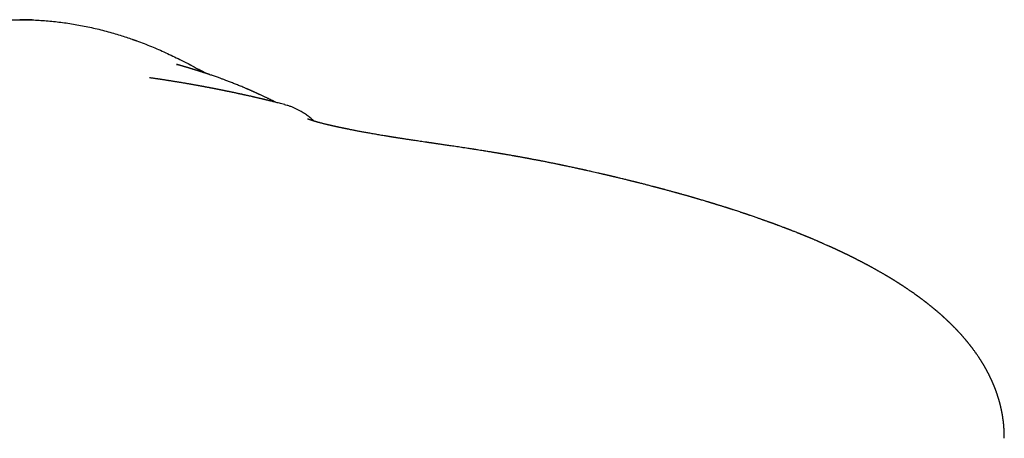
# Model space of a CAD drawing. Header units: millimetres. Extents: x 8 to 486, y 12 to 546.
# Tile 4 of 121: x 269 to 314, y 225 to 244. Entities that reach past the tile are written whole.
import ezdxf

# ---------------------------------------------------------------- set-up
doc = ezdxf.new("R2010")
doc.units = ezdxf.units.MM

msp = doc.modelspace()

# ---------------------------------------------------------------- linework, layer by layer
at = {"color": 7, "linetype": 'Continuous', "lineweight": 30}
for p, q in [((269, 243.817), (269, 243.817)), ((314.187, 224.599), (314.187, 224.601))]:
    msp.add_line(p, q, dxfattribs=at)
for points, knots in [([(260.548, 241.395), (260.605, 241.429), (260.777, 241.529), (261.069, 241.69), (261.424, 241.878), (261.783, 242.059), (262.131, 242.225), (262.468, 242.379), (262.78, 242.514), (262.996, 242.603), (263.114, 242.65), (263.147, 242.663), (263.18, 242.676), (263.212, 242.689), (263.245, 242.702), (263.277, 242.714), (263.399, 242.761), (263.612, 242.841), (263.92, 242.95), (264.236, 243.055), (264.559, 243.156), (264.889, 243.251), (265.223, 243.34), (265.564, 243.423), (265.912, 243.499), (266.254, 243.566), (266.589, 243.624), (266.918, 243.673), (267.253, 243.716), (267.592, 243.752), (267.937, 243.78), (268.287, 243.801), (268.642, 243.814), (268.88, 243.816), (269, 243.817)], [0, 0, 0, 0, 0.022284, 0.067345, 0.112447, 0.157594, 0.202785, 0.242588, 0.282422, 0.317503, 0.321442, 0.325382, 0.329322, 0.333262, 0.337203, 0.341144, 0.345085, 0.381141, 0.417872, 0.455276, 0.493353, 0.532104, 0.570818, 0.610184, 0.650199, 0.690863, 0.727718, 0.76509, 0.802978, 0.841381, 0.880291, 0.919703, 0.959608, 1, 1, 1, 1]), ([(269.567, 243.805), (269.492, 243.808), (269.303, 243.815), (269.114, 243.816), (269, 243.817)], [0, 0, 0, 0, 0.396859, 1, 1, 1, 1]), ([(269, 243.817), (269.107, 243.816), (269.323, 243.815), (269.648, 243.804), (269.976, 243.786), (270.306, 243.761), (270.637, 243.728), (270.968, 243.689), (271.298, 243.641), (271.631, 243.587), (271.964, 243.524), (272.299, 243.454), (272.635, 243.375), (272.972, 243.289), (273.296, 243.199), (273.607, 243.105), (273.892, 243.013), (274.088, 242.947), (274.195, 242.909), (274.224, 242.899), (274.253, 242.889), (274.283, 242.878), (274.312, 242.868), (274.342, 242.857), (274.474, 242.809), (274.709, 242.721), (275.043, 242.588), (275.374, 242.448), (275.703, 242.302), (276.028, 242.15), (276.369, 241.983), (276.726, 241.8), (277.094, 241.601), (277.334, 241.464), (277.453, 241.396)], [0, 0, 0, 0, 0.036206, 0.072764, 0.109668, 0.146912, 0.184489, 0.221713, 0.259249, 0.297096, 0.335254, 0.373721, 0.412493, 0.451571, 0.490951, 0.525856, 0.560993, 0.592103, 0.595606, 0.599111, 0.602619, 0.606128, 0.60964, 0.613154, 0.61667, 0.657158, 0.697613, 0.738036, 0.778426, 0.818784, 0.859106, 0.906582, 0.95401, 1, 1, 1, 1]), ([(280.768, 240.019), (280.768, 240.019), (280.762, 240.022), (280.751, 240.028), (280.724, 240.041), (280.684, 240.061), (280.632, 240.086), (280.58, 240.111), (280.532, 240.135), (280.487, 240.157), (280.44, 240.18), (280.391, 240.203), (280.341, 240.227), (280.289, 240.252), (280.235, 240.277), (280.177, 240.305), (280.116, 240.333), (280.067, 240.356), (280.031, 240.373), (280.006, 240.384), (279.98, 240.396), (279.951, 240.409), (279.921, 240.423), (279.888, 240.438), (279.851, 240.455), (279.811, 240.473), (279.78, 240.487), (279.76, 240.496), (279.754, 240.498), (279.749, 240.5), (279.746, 240.502), (279.743, 240.503), (279.739, 240.505), (279.736, 240.506), (279.729, 240.509), (279.718, 240.514), (279.703, 240.521), (279.685, 240.529), (279.665, 240.538), (279.642, 240.548), (279.617, 240.559), (279.589, 240.571), (279.559, 240.584), (279.526, 240.599), (279.491, 240.614), (279.454, 240.63), (279.415, 240.647), (279.374, 240.664), (279.314, 240.69), (279.237, 240.722), (279.141, 240.762), (279.047, 240.801), (278.953, 240.839), (278.861, 240.875), (278.77, 240.911), (278.68, 240.946), (278.592, 240.98), (278.51, 241.011), (278.434, 241.04), (278.365, 241.066), (278.297, 241.091), (278.228, 241.116), (278.153, 241.143), (278.072, 241.172), (277.984, 241.204), (277.897, 241.234), (277.812, 241.263), (277.75, 241.284), (277.71, 241.298), (277.691, 241.304), (277.674, 241.31), (277.658, 241.316), (277.644, 241.32), (277.631, 241.324), (277.617, 241.329), (277.601, 241.335), (277.583, 241.341), (277.563, 241.347), (277.541, 241.355), (277.518, 241.362), (277.484, 241.373), (277.44, 241.388), (277.391, 241.404), (277.35, 241.417), (277.316, 241.428), (277.282, 241.439), (277.252, 241.448), (277.225, 241.457), (277.204, 241.464), (277.185, 241.47), (277.17, 241.475), (277.157, 241.478), (277.147, 241.482), (277.137, 241.485), (277.126, 241.488), (277.114, 241.492), (277.101, 241.496), (277.088, 241.5), (277.074, 241.504), (277.054, 241.511), (277.028, 241.519), (276.997, 241.528), (276.967, 241.537), (276.939, 241.546), (276.91, 241.555), (276.883, 241.563), (276.862, 241.57), (276.847, 241.574), (276.837, 241.577), (276.827, 241.58), (276.816, 241.583), (276.805, 241.587), (276.792, 241.591), (276.779, 241.595), (276.765, 241.599), (276.747, 241.604), (276.724, 241.611), (276.695, 241.62), (276.666, 241.628), (276.636, 241.637), (276.607, 241.646), (276.578, 241.654), (276.551, 241.662), (276.527, 241.67), (276.506, 241.676), (276.487, 241.681), (276.469, 241.687), (276.45, 241.692), (276.434, 241.697), (276.419, 241.701), (276.408, 241.704), (276.395, 241.708), (276.383, 241.712), (276.372, 241.715), (276.361, 241.718), (276.351, 241.721), (276.343, 241.723), (276.335, 241.726), (276.327, 241.728), (276.319, 241.73), (276.313, 241.732), (276.306, 241.734), (276.301, 241.736), (276.296, 241.737), (276.291, 241.738), (276.287, 241.74), (276.283, 241.741), (276.279, 241.742), (276.275, 241.743), (276.269, 241.745), (276.263, 241.747), (276.257, 241.748), (276.252, 241.75), (276.246, 241.751), (276.241, 241.753), (276.236, 241.754), (276.231, 241.756), (276.227, 241.757), (276.223, 241.758), (276.218, 241.76), (276.215, 241.761), (276.211, 241.762), (276.208, 241.763), (276.205, 241.764), (276.202, 241.764), (276.2, 241.765), (276.197, 241.766), (276.196, 241.766), (276.194, 241.767), (276.193, 241.767), (276.192, 241.767), (276.193, 241.767), (276.196, 241.766), (276.2, 241.765), (276.205, 241.763), (276.21, 241.762), (276.215, 241.76), (276.22, 241.759), (276.225, 241.757), (276.23, 241.756), (276.235, 241.754), (276.239, 241.753), (276.242, 241.752), (276.244, 241.751)], [0, 0, 0, 0, 0.000368, 0.00451, 0.008627, 0.020762, 0.032721, 0.044507, 0.053411, 0.062216, 0.070921, 0.07953, 0.088126, 0.096952, 0.106023, 0.115947, 0.126149, 0.136629, 0.140277, 0.14421, 0.148445, 0.152981, 0.157818, 0.162956, 0.168396, 0.174713, 0.181394, 0.182658, 0.183635, 0.184318, 0.184752, 0.185193, 0.185679, 0.18621, 0.186787, 0.188685, 0.190953, 0.193591, 0.1966, 0.199979, 0.203728, 0.207848, 0.212338, 0.217198, 0.222428, 0.227925, 0.23378, 0.239954, 0.246129, 0.26015, 0.273797, 0.28707, 0.29997, 0.312498, 0.32444, 0.336025, 0.347252, 0.358122, 0.366561, 0.374773, 0.382758, 0.390565, 0.398457, 0.408984, 0.419731, 0.430697, 0.441544, 0.4526, 0.45511, 0.457632, 0.46006, 0.462226, 0.464126, 0.465912, 0.467912, 0.47053, 0.473455, 0.476687, 0.480225, 0.48406, 0.487955, 0.496985, 0.505802, 0.511303, 0.516719, 0.522048, 0.527285, 0.531117, 0.534574, 0.537655, 0.54036, 0.542253, 0.543982, 0.54587, 0.547956, 0.550238, 0.552672, 0.555296, 0.55811, 0.560997, 0.567459, 0.573619, 0.579475, 0.585029, 0.590279, 0.595792, 0.601097, 0.603124, 0.605158, 0.607399, 0.609877, 0.612645, 0.615659, 0.618919, 0.622426, 0.626085, 0.633154, 0.640051, 0.648038, 0.655781, 0.66328, 0.671129, 0.678662, 0.685879, 0.69278, 0.699366, 0.705871, 0.712524, 0.719325, 0.723383, 0.727493, 0.731654, 0.735996, 0.740679, 0.745703, 0.749891, 0.754285, 0.7586, 0.762669, 0.766491, 0.770068, 0.773252, 0.776211, 0.778947, 0.781457, 0.783744, 0.785806, 0.787644, 0.789422, 0.793325, 0.797472, 0.801862, 0.805988, 0.810308, 0.814822, 0.819531, 0.824437, 0.829618, 0.835048, 0.840779, 0.846813, 0.853148, 0.859786, 0.866725, 0.873966, 0.880869, 0.888026, 0.895436, 0.903092, 0.910706, 0.918143, 0.928967, 0.939394, 0.949425, 0.959059, 0.964912, 0.970605, 0.976062, 0.981254, 0.986181, 0.991117, 0.995755, 1, 1, 1, 1]), ([(276.868, 241.722), (276.841, 241.736), (276.804, 241.757), (276.766, 241.777), (276.755, 241.782)], [0, 0, 0, 0, 0.709373, 1, 1, 1, 1]), ([(277.558, 241.349), (277.556, 241.35), (277.549, 241.354), (277.537, 241.36), (277.523, 241.368), (277.509, 241.375), (277.495, 241.383), (277.48, 241.39), (277.465, 241.398), (277.449, 241.407), (277.431, 241.417), (277.412, 241.427), (277.396, 241.435), (277.382, 241.443), (277.369, 241.45), (277.357, 241.456), (277.346, 241.462), (277.335, 241.468), (277.324, 241.474), (277.314, 241.479), (277.305, 241.484), (277.298, 241.487), (277.292, 241.49), (277.286, 241.494), (277.281, 241.496), (277.276, 241.499), (277.271, 241.502), (277.266, 241.504), (277.262, 241.507), (277.257, 241.509), (277.253, 241.511), (277.248, 241.514), (277.244, 241.516), (277.24, 241.518), (277.236, 241.52), (277.233, 241.522), (277.23, 241.524), (277.227, 241.525), (277.225, 241.526), (277.223, 241.527), (277.221, 241.528), (277.219, 241.529), (277.218, 241.53), (277.216, 241.531), (277.215, 241.531), (277.215, 241.531), (277.215, 241.531)], [0, 0, 0, 0, 0.0105036, 0.0299411, 0.0490632, 0.0690716, 0.0902066, 0.1135571, 0.1381449, 0.1639706, 0.1994074, 0.2340295, 0.2678, 0.3007204, 0.3302911, 0.3585517, 0.3854723, 0.411053, 0.4352938, 0.4581947, 0.4797558, 0.4923706, 0.504477, 0.5160811, 0.5280673, 0.5410682, 0.5548255, 0.5695629, 0.585281, 0.6019802, 0.6221479, 0.6435833, 0.6662868, 0.6902587, 0.7154993, 0.7420087, 0.7697872, 0.7988349, 0.8225485, 0.8470459, 0.872327, 0.8983919, 0.9252407, 0.9528734, 0.9810854, 1, 1, 1, 1]), ([(280.291, 240.137), (280.288, 240.138), (280.28, 240.14), (280.258, 240.145), (280.229, 240.152), (280.191, 240.161), (280.147, 240.172), (280.101, 240.183), (280.055, 240.193), (280.011, 240.204), (279.964, 240.215), (279.919, 240.225), (279.879, 240.235), (279.845, 240.243), (279.818, 240.249), (279.797, 240.254), (279.782, 240.257), (279.767, 240.26), (279.75, 240.264), (279.73, 240.269), (279.706, 240.275), (279.681, 240.28), (279.657, 240.286), (279.619, 240.294), (279.57, 240.306), (279.512, 240.319), (279.46, 240.33), (279.41, 240.342), (279.366, 240.351), (279.33, 240.359), (279.304, 240.365), (279.276, 240.371), (279.249, 240.377), (279.223, 240.383), (279.2, 240.388), (279.178, 240.393), (279.157, 240.397), (279.134, 240.402), (279.105, 240.409), (279.069, 240.416), (279.025, 240.426), (278.978, 240.436), (278.927, 240.447), (278.879, 240.457), (278.833, 240.467), (278.791, 240.476), (278.748, 240.485), (278.704, 240.494), (278.662, 240.503), (278.625, 240.511), (278.594, 240.517), (278.568, 240.522), (278.539, 240.528), (278.505, 240.535), (278.466, 240.543), (278.422, 240.552), (278.376, 240.562), (278.328, 240.571), (278.283, 240.58), (278.242, 240.589), (278.205, 240.596), (278.168, 240.603), (278.132, 240.611), (278.1, 240.617), (278.074, 240.622), (278.054, 240.626), (278.036, 240.629), (278.021, 240.632), (278.004, 240.636), (277.984, 240.64), (277.957, 240.645), (277.926, 240.651), (277.888, 240.658), (277.844, 240.667), (277.799, 240.676), (277.761, 240.683), (277.731, 240.689), (277.703, 240.694), (277.672, 240.7), (277.636, 240.707), (277.595, 240.715), (277.555, 240.722), (277.517, 240.729), (277.481, 240.736), (277.447, 240.742), (277.415, 240.748), (277.387, 240.753), (277.362, 240.758), (277.33, 240.764), (277.289, 240.771), (277.238, 240.781), (277.184, 240.791), (277.128, 240.801), (277.07, 240.811), (277.014, 240.821), (276.962, 240.83), (276.916, 240.839), (276.875, 240.846), (276.835, 240.853), (276.791, 240.861), (276.742, 240.869), (276.686, 240.879), (276.622, 240.89), (276.552, 240.902), (276.478, 240.914), (276.407, 240.926), (276.34, 240.937), (276.274, 240.948), (276.208, 240.959), (276.143, 240.97), (276.08, 240.98), (276.021, 240.99), (275.968, 240.998), (275.921, 241.006), (275.874, 241.013), (275.82, 241.022), (275.759, 241.031), (275.699, 241.04), (275.641, 241.049), (275.59, 241.057), (275.545, 241.064), (275.507, 241.07), (275.473, 241.075), (275.442, 241.08), (275.418, 241.083), (275.399, 241.086), (275.385, 241.088), (275.369, 241.091), (275.349, 241.094), (275.32, 241.098), (275.284, 241.103), (275.241, 241.109), (275.196, 241.116), (275.15, 241.123), (275.104, 241.129), (275.056, 241.136), (275.008, 241.143), (274.977, 241.148), (274.96, 241.15)], [0, 0, 0, 0, 0.007369, 0.017984, 0.02817, 0.038082, 0.047886, 0.057756, 0.064932, 0.072287, 0.079878, 0.087181, 0.093523, 0.098902, 0.103318, 0.106772, 0.108825, 0.111134, 0.114226, 0.118106, 0.122745, 0.127524, 0.132197, 0.136765, 0.149237, 0.160856, 0.171635, 0.182196, 0.193167, 0.19843, 0.203785, 0.209232, 0.214773, 0.220001, 0.224337, 0.228405, 0.232549, 0.237109, 0.242084, 0.249913, 0.258593, 0.268044, 0.278039, 0.288566, 0.296394, 0.304494, 0.312866, 0.321511, 0.330016, 0.337106, 0.342876, 0.347612, 0.352788, 0.359794, 0.367721, 0.376464, 0.385625, 0.395164, 0.405084, 0.411964, 0.419018, 0.426245, 0.433456, 0.439893, 0.44435, 0.448278, 0.451677, 0.454546, 0.457166, 0.461434, 0.466917, 0.473376, 0.47979, 0.489553, 0.498919, 0.505567, 0.510964, 0.515828, 0.52164, 0.528793, 0.536771, 0.545113, 0.551738, 0.558571, 0.565454, 0.571518, 0.576631, 0.581054, 0.58567, 0.594571, 0.604305, 0.614478, 0.624899, 0.635562, 0.64582, 0.655246, 0.663511, 0.670787, 0.67755, 0.685168, 0.69416, 0.704083, 0.714714, 0.728459, 0.741203, 0.753426, 0.765572, 0.776273, 0.787907, 0.7992, 0.809926, 0.820211, 0.830288, 0.836961, 0.844569, 0.854172, 0.864979, 0.875309, 0.885107, 0.894372, 0.901263, 0.907766, 0.913524, 0.91848, 0.922636, 0.925343, 0.927563, 0.929605, 0.932588, 0.936614, 0.942338, 0.948979, 0.956068, 0.963665, 0.97182, 0.980574, 0.989959, 1, 1, 1, 1]), ([(281.168, 239.916), (281.16, 239.918), (281.113, 239.93), (281.03, 239.952), (280.919, 239.981), (280.817, 240.007), (280.724, 240.03), (280.639, 240.052), (280.565, 240.07), (280.502, 240.086), (280.449, 240.099), (280.403, 240.11), (280.363, 240.12), (280.33, 240.128), (280.304, 240.134), (280.284, 240.139), (280.277, 240.141), (280.273, 240.142)], [0, 0, 0, 0, 0.02063, 0.136236, 0.244374, 0.345115, 0.438554, 0.524828, 0.604119, 0.667967, 0.726877, 0.781137, 0.83112, 0.877307, 0.920314, 0.960908, 1, 1, 1, 1]), ([(282.504, 239.161), (282.496, 239.169), (282.468, 239.196), (282.418, 239.242), (282.353, 239.299), (282.28, 239.359), (282.199, 239.42), (282.111, 239.483), (282.015, 239.547), (281.911, 239.609), (281.799, 239.671), (281.678, 239.731), (281.55, 239.787), (281.415, 239.839), (281.286, 239.882), (281.202, 239.904), (281.167, 239.913)], [0, 0, 0, 0, 0.023738, 0.075486, 0.131867, 0.192826, 0.258292, 0.328178, 0.402372, 0.480745, 0.563142, 0.649385, 0.739272, 0.832576, 0.929045, 1, 1, 1, 1]), ([(282.37, 239.204), (282.367, 239.205), (282.36, 239.207), (282.351, 239.21), (282.341, 239.214), (282.334, 239.216), (282.329, 239.218), (282.326, 239.219), (282.322, 239.22), (282.318, 239.222), (282.313, 239.224), (282.307, 239.226), (282.301, 239.228), (282.296, 239.23), (282.291, 239.232), (282.287, 239.233), (282.283, 239.235), (282.279, 239.237), (282.274, 239.238), (282.269, 239.24), (282.264, 239.242), (282.26, 239.244), (282.256, 239.245), (282.254, 239.246), (282.251, 239.247), (282.249, 239.248), (282.247, 239.249), (282.245, 239.25), (282.242, 239.251), (282.239, 239.252), (282.236, 239.253), (282.234, 239.254), (282.232, 239.255), (282.23, 239.256), (282.229, 239.257), (282.227, 239.257), (282.226, 239.258), (282.224, 239.259), (282.223, 239.259), (282.222, 239.26), (282.221, 239.26), (282.22, 239.261), (282.22, 239.26), (282.22, 239.26)], [0, 0, 0, 0, 0.028718, 0.069006, 0.103144, 0.131138, 0.148824, 0.16272, 0.174667, 0.187418, 0.21225, 0.239505, 0.26619, 0.291359, 0.312766, 0.334062, 0.35534, 0.377058, 0.401551, 0.429144, 0.459833, 0.489691, 0.51236, 0.531232, 0.546442, 0.561453, 0.577797, 0.595472, 0.6184, 0.644134, 0.672663, 0.700019, 0.720781, 0.738768, 0.759475, 0.784101, 0.811169, 0.836046, 0.858395, 0.878416, 0.930467, 0.996605, 1, 1, 1, 1]), ([(287.656, 238.191), (287.61, 238.198), (287.52, 238.211), (287.389, 238.23), (287.266, 238.248), (287.149, 238.265), (287.04, 238.281), (286.94, 238.296), (286.848, 238.31), (286.765, 238.323), (286.687, 238.335), (286.615, 238.346), (286.547, 238.356), (286.483, 238.366), (286.423, 238.375), (286.37, 238.384), (286.325, 238.391), (286.288, 238.397), (286.258, 238.402), (286.235, 238.405), (286.219, 238.408), (286.207, 238.41), (286.197, 238.411), (286.186, 238.413), (286.17, 238.416), (286.149, 238.419), (286.123, 238.423), (286.093, 238.428), (286.057, 238.434), (286.014, 238.441), (285.965, 238.449), (285.911, 238.458), (285.851, 238.467), (285.788, 238.478), (285.705, 238.491), (285.607, 238.508), (285.495, 238.527), (285.385, 238.546), (285.279, 238.564), (285.175, 238.583), (285.076, 238.6), (284.979, 238.618), (284.886, 238.635), (284.795, 238.651), (284.708, 238.667), (284.624, 238.683), (284.542, 238.699), (284.465, 238.713), (284.39, 238.728), (284.319, 238.742), (284.251, 238.755), (284.189, 238.767), (284.133, 238.778), (284.091, 238.787), (284.06, 238.793), (284.039, 238.797), (284.019, 238.801), (283.999, 238.805), (283.979, 238.81), (283.957, 238.814), (283.932, 238.819), (283.904, 238.825), (283.872, 238.832), (283.836, 238.839), (283.796, 238.847), (283.753, 238.857), (283.71, 238.866), (283.67, 238.874), (283.638, 238.881), (283.613, 238.886), (283.593, 238.891), (283.575, 238.895), (283.558, 238.898), (283.537, 238.903), (283.512, 238.908), (283.482, 238.915), (283.448, 238.922), (283.411, 238.931), (283.377, 238.938), (283.347, 238.945), (283.323, 238.951), (283.302, 238.955), (283.283, 238.96), (283.267, 238.963), (283.254, 238.967), (283.243, 238.969), (283.233, 238.971), (283.223, 238.974), (283.21, 238.977), (283.195, 238.98), (283.178, 238.984), (283.149, 238.991), (283.11, 239), (283.058, 239.013), (283.003, 239.026), (282.946, 239.04), (282.893, 239.054), (282.844, 239.066), (282.802, 239.077), (282.767, 239.087), (282.739, 239.094), (282.713, 239.101), (282.687, 239.108), (282.662, 239.115), (282.641, 239.121), (282.622, 239.126), (282.606, 239.131), (282.588, 239.136), (282.57, 239.141), (282.553, 239.146), (282.537, 239.151), (282.522, 239.156), (282.507, 239.16), (282.491, 239.165), (282.473, 239.17), (282.455, 239.176), (282.437, 239.182), (282.423, 239.186), (282.414, 239.189), (282.407, 239.191), (282.399, 239.194), (282.391, 239.197), (282.381, 239.2), (282.374, 239.202), (282.371, 239.204), (282.37, 239.204)], [0, 0, 0, 0, 0.019123, 0.037332, 0.054624, 0.070999, 0.086456, 0.100995, 0.11386, 0.125907, 0.137135, 0.147544, 0.157135, 0.167038, 0.175882, 0.183668, 0.190395, 0.196063, 0.200314, 0.203682, 0.206166, 0.207767, 0.209073, 0.210745, 0.212786, 0.216182, 0.220157, 0.224683, 0.22976, 0.236521, 0.244062, 0.252384, 0.261485, 0.271366, 0.282026, 0.299765, 0.3177, 0.335264, 0.352455, 0.369273, 0.385719, 0.401794, 0.417497, 0.432829, 0.447791, 0.462383, 0.476607, 0.490355, 0.503302, 0.516591, 0.528882, 0.540176, 0.550472, 0.559771, 0.563763, 0.567646, 0.571457, 0.575197, 0.57887, 0.583018, 0.587692, 0.593109, 0.599269, 0.606172, 0.613764, 0.623007, 0.631585, 0.639496, 0.646742, 0.650954, 0.654903, 0.658587, 0.662028, 0.665752, 0.671238, 0.677557, 0.684711, 0.6927, 0.701524, 0.706842, 0.712211, 0.717012, 0.721204, 0.724787, 0.727761, 0.730126, 0.732171, 0.734443, 0.737315, 0.740789, 0.744862, 0.749536, 0.761132, 0.772246, 0.787732, 0.802218, 0.815761, 0.829153, 0.842598, 0.851026, 0.859241, 0.867286, 0.875226, 0.88308, 0.890967, 0.89592, 0.901399, 0.907405, 0.91393, 0.920252, 0.925847, 0.931537, 0.937269, 0.943566, 0.950251, 0.958596, 0.966344, 0.974479, 0.977341, 0.980443, 0.984205, 0.98864, 0.993748, 0.999526, 1, 1, 1, 1]), ([(289.572, 237.908), (289.523, 237.915), (289.424, 237.93), (289.278, 237.952), (289.134, 237.974), (288.998, 237.994), (288.869, 238.013), (288.749, 238.031), (288.638, 238.048), (288.535, 238.063), (288.439, 238.077), (288.349, 238.091), (288.264, 238.103), (288.186, 238.114), (288.115, 238.125), (288.051, 238.134), (287.994, 238.143), (287.952, 238.149), (287.922, 238.153), (287.904, 238.156), (287.884, 238.158), (287.861, 238.162), (287.831, 238.166), (287.794, 238.171), (287.751, 238.178), (287.704, 238.184), (287.672, 238.189), (287.656, 238.191)], [0, 0, 0, 0, 0.074156, 0.151206, 0.224854, 0.295069, 0.361877, 0.425248, 0.481849, 0.53539, 0.585863, 0.63326, 0.677577, 0.71871, 0.75627, 0.790209, 0.820521, 0.847198, 0.857783, 0.867662, 0.877042, 0.889189, 0.90523, 0.924782, 0.948101, 0.975195, 1, 1, 1, 1]), ([(290.277, 237.798), (290.188, 237.812), (290.049, 237.834), (289.9, 237.858), (289.824, 237.869), (289.728, 237.884), (289.642, 237.897), (289.572, 237.908)], [0, 0, 0, 0, 0.379161, 0.592966, 0.636831, 0.702216, 1, 1, 1, 1]), ([(294.119, 237.09), (294.098, 237.094), (294.059, 237.103), (294.004, 237.114), (293.954, 237.125), (293.911, 237.134), (293.875, 237.141), (293.843, 237.148), (293.814, 237.154), (293.785, 237.16), (293.741, 237.169), (293.682, 237.181), (293.611, 237.196), (293.541, 237.21), (293.473, 237.224), (293.404, 237.238), (293.33, 237.253), (293.251, 237.269), (293.17, 237.285), (293.09, 237.3), (293.017, 237.314), (292.949, 237.328), (292.885, 237.34), (292.822, 237.352), (292.758, 237.364), (292.69, 237.377), (292.616, 237.391), (292.538, 237.406), (292.473, 237.418), (292.423, 237.428), (292.39, 237.434), (292.362, 237.439), (292.338, 237.443), (292.313, 237.448), (292.285, 237.453), (292.251, 237.459), (292.214, 237.466), (292.174, 237.473), (292.129, 237.482), (292.081, 237.49), (292.031, 237.499), (291.978, 237.509), (291.929, 237.518), (291.888, 237.525), (291.856, 237.531), (291.83, 237.535), (291.806, 237.54), (291.786, 237.543), (291.765, 237.547), (291.743, 237.551), (291.718, 237.555), (291.688, 237.561), (291.655, 237.566), (291.565, 237.582), (291.467, 237.599), (291.36, 237.618), (291.303, 237.628), (291.249, 237.637), (291.201, 237.645), (291.158, 237.652), (291.12, 237.659), (291.085, 237.665), (291.049, 237.671), (291.014, 237.677), (290.981, 237.682), (290.947, 237.688), (290.908, 237.695), (290.862, 237.702), (290.809, 237.711), (290.75, 237.721), (290.684, 237.732), (290.611, 237.744), (290.531, 237.757), (290.445, 237.771), (290.359, 237.785), (290.303, 237.794), (290.277, 237.798)], [0, 0, 0, 0, 0.016511, 0.031356, 0.044537, 0.056054, 0.065908, 0.073971, 0.081429, 0.089094, 0.096966, 0.116541, 0.136231, 0.154183, 0.172003, 0.19026, 0.20941, 0.230363, 0.253182, 0.273936, 0.293144, 0.31081, 0.327552, 0.3438, 0.360342, 0.378192, 0.397753, 0.41815, 0.439347, 0.448891, 0.457332, 0.46467, 0.470905, 0.47633, 0.484228, 0.492971, 0.502558, 0.512989, 0.524562, 0.537578, 0.550224, 0.563985, 0.578861, 0.588016, 0.596206, 0.60314, 0.608818, 0.614317, 0.619069, 0.624756, 0.631382, 0.638947, 0.647451, 0.65675, 0.708642, 0.723731, 0.7388, 0.752774, 0.765242, 0.776206, 0.78551, 0.794237, 0.803447, 0.813144, 0.820813, 0.829148, 0.839143, 0.850849, 0.864265, 0.87939, 0.896225, 0.914767, 0.935018, 0.956975, 0.980639, 1, 1, 1, 1]), ([(296.464, 236.559), (296.441, 236.564), (296.398, 236.574), (296.337, 236.589), (296.281, 236.602), (296.232, 236.614), (296.189, 236.624), (296.153, 236.633), (296.123, 236.64), (296.099, 236.645), (296.081, 236.65), (296.069, 236.652), (296.062, 236.654), (296.056, 236.655), (296.049, 236.657), (296.041, 236.659), (296.03, 236.662), (296.014, 236.665), (295.99, 236.671), (295.958, 236.678), (295.919, 236.688), (295.874, 236.698), (295.825, 236.709), (295.776, 236.721), (295.728, 236.732), (295.649, 236.75), (295.541, 236.775), (295.406, 236.806), (295.284, 236.834), (295.177, 236.858), (295.082, 236.879), (295.011, 236.895), (294.963, 236.906), (294.94, 236.911), (294.921, 236.915), (294.906, 236.918), (294.894, 236.921), (294.881, 236.924), (294.863, 236.928), (294.839, 236.933), (294.809, 236.94), (294.773, 236.948), (294.732, 236.957), (294.688, 236.967), (294.639, 236.977), (294.578, 236.991), (294.504, 237.007), (294.415, 237.026), (294.319, 237.047), (294.219, 237.068), (294.151, 237.083), (294.118, 237.09)], [0, 0, 0, 0, 0.0295202, 0.0563115, 0.0803738, 0.1017069, 0.1203107, 0.1361851, 0.1493302, 0.1597459, 0.1674322, 0.1723109, 0.1747021, 0.1769486, 0.1799354, 0.1836625, 0.1881298, 0.1933374, 0.2048074, 0.2187655, 0.2352116, 0.2555801, 0.27698, 0.2981358, 0.3190475, 0.3397151, 0.3997809, 0.4576838, 0.513353, 0.5551212, 0.5952368, 0.6336997, 0.6456334, 0.6556247, 0.6636545, 0.6697231, 0.6740402, 0.679356, 0.6865205, 0.696906, 0.7096786, 0.7248382, 0.7421019, 0.7610268, 0.7816073, 0.8038434, 0.8377544, 0.8749088, 0.9153055, 0.9589432, 1, 1, 1, 1]), ([(299.407, 235.794), (299.391, 235.799), (299.36, 235.807), (299.317, 235.819), (299.281, 235.829), (299.253, 235.837), (299.231, 235.843), (299.214, 235.848), (299.199, 235.852), (299.182, 235.857), (299.156, 235.864), (299.119, 235.874), (299.069, 235.888), (299.012, 235.904), (298.949, 235.921), (298.88, 235.94), (298.806, 235.96), (298.728, 235.981), (298.661, 236), (298.606, 236.014), (298.565, 236.025), (298.523, 236.037), (298.48, 236.048), (298.439, 236.059), (298.4, 236.069), (298.363, 236.079), (298.331, 236.088), (298.305, 236.094), (298.287, 236.099), (298.275, 236.102), (298.265, 236.105), (298.252, 236.108), (298.237, 236.113), (298.218, 236.118), (298.191, 236.125), (298.156, 236.134), (298.116, 236.144), (298.058, 236.159), (297.983, 236.179), (297.892, 236.202), (297.803, 236.226), (297.717, 236.248), (297.633, 236.269), (297.55, 236.29), (297.466, 236.311), (297.396, 236.329), (297.343, 236.343), (297.306, 236.352), (297.273, 236.36), (297.242, 236.368), (297.212, 236.375), (297.183, 236.383), (297.15, 236.391), (297.112, 236.4), (297.067, 236.411), (297.014, 236.425), (296.954, 236.439), (296.886, 236.456), (296.811, 236.474), (296.73, 236.494), (296.641, 236.516), (296.552, 236.537), (296.492, 236.552), (296.464, 236.559)], [0, 0, 0, 0, 0.0176195, 0.0326941, 0.0452239, 0.0552094, 0.0626505, 0.0679467, 0.0733204, 0.079019, 0.0850427, 0.1006925, 0.1181844, 0.1375178, 0.1601586, 0.1843325, 0.2099914, 0.2371352, 0.2657636, 0.2796315, 0.2938226, 0.3083368, 0.3231742, 0.3377247, 0.3507152, 0.3639717, 0.3750064, 0.3838194, 0.3904109, 0.393571, 0.3967049, 0.4009435, 0.4062885, 0.41274, 0.4202978, 0.4339818, 0.4479624, 0.4619835, 0.4929882, 0.5241642, 0.5545573, 0.5836801, 0.6115367, 0.6392202, 0.6675932, 0.695821, 0.709543, 0.7214531, 0.732196, 0.743389, 0.7525538, 0.7620443, 0.7723605, 0.7849212, 0.8001052, 0.8177054, 0.8377216, 0.8601537, 0.8850012, 0.911756, 0.9408402, 0.9722535, 1, 1, 1, 1]), ([(314.188, 224.601), (314.188, 224.604), (314.188, 224.615), (314.188, 224.634), (314.188, 224.655), (314.188, 224.675), (314.188, 224.692), (314.188, 224.709), (314.188, 224.725), (314.188, 224.742), (314.187, 224.759), (314.187, 224.778), (314.187, 224.799), (314.186, 224.822), (314.185, 224.845), (314.185, 224.868), (314.184, 224.888), (314.183, 224.907), (314.182, 224.924), (314.182, 224.941), (314.181, 224.957), (314.18, 224.973), (314.179, 224.989), (314.178, 225.007), (314.177, 225.025), (314.176, 225.044), (314.174, 225.063), (314.173, 225.084), (314.171, 225.106), (314.17, 225.129), (314.168, 225.15), (314.166, 225.171), (314.164, 225.192), (314.162, 225.216), (314.159, 225.243), (314.157, 225.271), (314.154, 225.298), (314.151, 225.322), (314.149, 225.344), (314.146, 225.366), (314.144, 225.386), (314.141, 225.407), (314.138, 225.431), (314.134, 225.458), (314.13, 225.486), (314.127, 225.512), (314.124, 225.534), (314.121, 225.553), (314.118, 225.569), (314.116, 225.586), (314.113, 225.604), (314.11, 225.623), (314.106, 225.645), (314.102, 225.669), (314.098, 225.692), (314.095, 225.712), (314.092, 225.729), (314.089, 225.745), (314.086, 225.76), (314.082, 225.78), (314.078, 225.803), (314.072, 225.831), (314.066, 225.861), (314.06, 225.892), (314.054, 225.922), (314.048, 225.946), (314.044, 225.966), (314.04, 225.984), (314.035, 226.004), (314.03, 226.027), (314.025, 226.05), (314.02, 226.072), (314.015, 226.092), (314.01, 226.111), (314.005, 226.13), (314, 226.149), (313.995, 226.17), (313.989, 226.192), (313.983, 226.216), (313.977, 226.24), (313.971, 226.262), (313.965, 226.283), (313.96, 226.302), (313.955, 226.319), (313.95, 226.335), (313.946, 226.352), (313.94, 226.37), (313.935, 226.39), (313.929, 226.409), (313.924, 226.426), (313.919, 226.443), (313.914, 226.457), (313.911, 226.469), (313.907, 226.481), (313.903, 226.493), (313.899, 226.505), (313.895, 226.519), (313.889, 226.536), (313.883, 226.556), (313.877, 226.576), (313.87, 226.595), (313.865, 226.611), (313.86, 226.625), (313.856, 226.638), (313.852, 226.65), (313.847, 226.663), (313.843, 226.677), (313.837, 226.694), (313.83, 226.713), (313.823, 226.733), (313.816, 226.752), (313.81, 226.77), (313.803, 226.787), (313.798, 226.802), (313.792, 226.817), (313.786, 226.833), (313.78, 226.849), (313.774, 226.866), (313.767, 226.884), (313.76, 226.901), (313.754, 226.918), (313.748, 226.934), (313.741, 226.949), (313.736, 226.964), (313.73, 226.978), (313.724, 226.992), (313.718, 227.008), (313.711, 227.026), (313.703, 227.045), (313.695, 227.064), (313.688, 227.081), (313.682, 227.095), (313.677, 227.107), (313.672, 227.118), (313.668, 227.128), (313.663, 227.139), (313.658, 227.152), (313.651, 227.165), (313.645, 227.181), (313.638, 227.197), (313.631, 227.213), (313.624, 227.227), (313.619, 227.239), (313.614, 227.249), (313.609, 227.261), (313.603, 227.274), (313.597, 227.288), (313.589, 227.304), (313.581, 227.321), (313.573, 227.339), (313.565, 227.357), (313.557, 227.374), (313.549, 227.389), (313.543, 227.403), (313.535, 227.419), (313.527, 227.436), (313.518, 227.455), (313.509, 227.473), (313.5, 227.49), (313.492, 227.506), (313.485, 227.521), (313.478, 227.534), (313.471, 227.547), (313.464, 227.562), (313.456, 227.577), (313.448, 227.593), (313.44, 227.608), (313.432, 227.623), (313.425, 227.636), (313.419, 227.648), (313.413, 227.66), (313.405, 227.675), (313.395, 227.693), (313.384, 227.714), (313.371, 227.737), (313.358, 227.761), (313.345, 227.784), (313.333, 227.806), (313.323, 227.824), (313.314, 227.84), (313.306, 227.854), (313.298, 227.867), (313.291, 227.88), (313.284, 227.892), (313.276, 227.906), (313.267, 227.922), (313.257, 227.939), (313.247, 227.955), (313.239, 227.968), (313.232, 227.98), (313.226, 227.991), (313.218, 228.004), (313.209, 228.019), (313.2, 228.034), (313.19, 228.05), (313.182, 228.064), (313.174, 228.077), (313.167, 228.087), (313.161, 228.098), (313.154, 228.108), (313.147, 228.12), (313.139, 228.132), (313.131, 228.146), (313.121, 228.162), (313.109, 228.18), (313.098, 228.198), (313.085, 228.218), (313.073, 228.236), (313.062, 228.253), (313.053, 228.267), (313.044, 228.282), (313.033, 228.298), (313.021, 228.316), (313.001, 228.346), (312.974, 228.385), (312.936, 228.442), (312.896, 228.498), (312.855, 228.557), (312.816, 228.61), (312.787, 228.651), (312.766, 228.678), (312.757, 228.691), (312.746, 228.706), (312.734, 228.722), (312.721, 228.739), (312.708, 228.756), (312.696, 228.771), (312.686, 228.784), (312.678, 228.795), (312.671, 228.804), (312.663, 228.814), (312.654, 228.826), (312.642, 228.841), (312.63, 228.857), (312.619, 228.871), (312.608, 228.885), (312.597, 228.899), (312.585, 228.913), (312.574, 228.928), (312.562, 228.943), (312.549, 228.959), (312.535, 228.976), (312.519, 228.996), (312.502, 229.017), (312.484, 229.038), (312.468, 229.057), (312.455, 229.074), (312.442, 229.089), (312.43, 229.103), (312.417, 229.119), (312.403, 229.136), (312.389, 229.153), (312.371, 229.174), (312.348, 229.2), (312.322, 229.23), (312.296, 229.26), (312.271, 229.289), (312.245, 229.317), (312.221, 229.345), (312.197, 229.371), (312.174, 229.396), (312.15, 229.423), (312.125, 229.45), (312.102, 229.475), (312.08, 229.499), (312.058, 229.522), (312.036, 229.546), (312.014, 229.568), (311.995, 229.588), (311.978, 229.606), (311.964, 229.621), (311.949, 229.636), (311.934, 229.652), (311.917, 229.669), (311.899, 229.688), (311.879, 229.708), (311.859, 229.729), (311.838, 229.75), (311.819, 229.769), (311.8, 229.788), (311.781, 229.806), (311.762, 229.825), (311.744, 229.843), (311.726, 229.861), (311.708, 229.878), (311.69, 229.896), (311.671, 229.914), (311.651, 229.933), (311.628, 229.955), (311.603, 229.979), (311.578, 230.003), (311.553, 230.026), (311.527, 230.051), (311.5, 230.075), (311.477, 230.097), (311.457, 230.115), (311.441, 230.129), (311.427, 230.143), (311.413, 230.156), (311.398, 230.168), (311.384, 230.182), (311.368, 230.196), (311.35, 230.212), (311.329, 230.231), (311.307, 230.25), (311.285, 230.27), (311.264, 230.289), (311.244, 230.306), (311.221, 230.326), (311.197, 230.347), (311.172, 230.368), (311.149, 230.388), (311.131, 230.404), (311.115, 230.418), (311.101, 230.429), (311.085, 230.443), (311.067, 230.458), (311.048, 230.474), (311.025, 230.494), (310.999, 230.515), (310.971, 230.538), (310.945, 230.56), (310.92, 230.58), (310.897, 230.599), (310.875, 230.617), (310.852, 230.636), (310.827, 230.656), (310.802, 230.677), (310.776, 230.698), (310.749, 230.719), (310.722, 230.74), (310.696, 230.76), (310.672, 230.78), (310.651, 230.796), (310.635, 230.808), (310.623, 230.818), (310.612, 230.827), (310.6, 230.836), (310.587, 230.846), (310.573, 230.857), (310.555, 230.87), (310.534, 230.887), (310.508, 230.907), (310.478, 230.929), (310.448, 230.952), (310.418, 230.975), (310.391, 230.995), (310.365, 231.014), (310.342, 231.031), (310.319, 231.048), (310.298, 231.064), (310.276, 231.079), (310.257, 231.094), (310.237, 231.109), (310.215, 231.125), (310.19, 231.142), (310.164, 231.161), (310.137, 231.18), (310.111, 231.199), (310.068, 231.23), (310.01, 231.271), (309.948, 231.314), (309.898, 231.349), (309.859, 231.375), (309.819, 231.403), (309.783, 231.427), (309.752, 231.448), (309.726, 231.466), (309.702, 231.482), (309.682, 231.495), (309.665, 231.507), (309.651, 231.516), (309.636, 231.526), (309.618, 231.538), (309.597, 231.552), (309.57, 231.57), (309.54, 231.589), (309.51, 231.609), (309.481, 231.628), (309.454, 231.645), (309.428, 231.662), (309.4, 231.68), (309.371, 231.699), (309.342, 231.717), (309.314, 231.735), (309.285, 231.754), (309.254, 231.773), (309.221, 231.794), (309.188, 231.815), (309.157, 231.834), (309.128, 231.852), (309.101, 231.868), (309.077, 231.884), (309.055, 231.897), (309.037, 231.908), (309.022, 231.917), (309.008, 231.926), (308.993, 231.935), (308.973, 231.947), (308.947, 231.963), (308.916, 231.982), (308.886, 232), (308.859, 232.016), (308.837, 232.029), (308.817, 232.041), (308.795, 232.054), (308.769, 232.069), (308.738, 232.088), (308.702, 232.109), (308.663, 232.132), (308.623, 232.155), (308.584, 232.177), (308.546, 232.2), (308.507, 232.222), (308.467, 232.245), (308.426, 232.268), (308.385, 232.291), (308.346, 232.313), (308.311, 232.333), (308.278, 232.351), (308.244, 232.37), (308.207, 232.391), (308.168, 232.413), (308.134, 232.431), (308.106, 232.447), (308.083, 232.459), (308.061, 232.471), (308.04, 232.483), (308.021, 232.493), (308.004, 232.502), (307.987, 232.511), (307.97, 232.521), (307.95, 232.531), (307.929, 232.543), (307.905, 232.556), (307.88, 232.569), (307.856, 232.582), (307.832, 232.594), (307.806, 232.608), (307.777, 232.624), (307.745, 232.64), (307.716, 232.656), (307.69, 232.669), (307.668, 232.681), (307.65, 232.69), (307.636, 232.697), (307.622, 232.705), (307.606, 232.713), (307.586, 232.723), (307.564, 232.735), (307.541, 232.746), (307.516, 232.76), (307.487, 232.774), (307.456, 232.79), (307.427, 232.805), (307.402, 232.818), (307.382, 232.828), (307.366, 232.836), (307.352, 232.843), (307.335, 232.851), (307.317, 232.861), (307.294, 232.872), (307.267, 232.886), (307.237, 232.901), (307.206, 232.916), (307.175, 232.931), (307.147, 232.945), (307.121, 232.958), (307.098, 232.97), (307.075, 232.981), (307.053, 232.992), (307.034, 233.001), (307.017, 233.009), (307.003, 233.016), (306.99, 233.022), (306.977, 233.029), (306.96, 233.037), (306.939, 233.047), (306.914, 233.06), (306.885, 233.073), (306.855, 233.088), (306.825, 233.102), (306.794, 233.117), (306.762, 233.132), (306.73, 233.148), (306.698, 233.163), (306.671, 233.176), (306.648, 233.186), (306.632, 233.194), (306.618, 233.2), (306.605, 233.207), (306.59, 233.213), (306.574, 233.221), (306.553, 233.231), (306.528, 233.242), (306.499, 233.256), (306.468, 233.271), (306.436, 233.285), (306.404, 233.3), (306.372, 233.315), (306.342, 233.328), (306.315, 233.341), (306.291, 233.352), (306.27, 233.361), (306.252, 233.37), (306.237, 233.376), (306.223, 233.383), (306.207, 233.39), (306.186, 233.399), (306.159, 233.412), (306.128, 233.426), (306.094, 233.441), (306.024, 233.472), (305.95, 233.505), (305.873, 233.539), (305.829, 233.558), (305.786, 233.577), (305.748, 233.593), (305.714, 233.608), (305.682, 233.622), (305.651, 233.635), (305.618, 233.65), (305.576, 233.668), (305.527, 233.688), (305.472, 233.712), (305.422, 233.733), (305.38, 233.751), (305.348, 233.764), (305.32, 233.776), (305.295, 233.787), (305.272, 233.796), (305.249, 233.806), (305.224, 233.816), (305.197, 233.827), (305.168, 233.839), (305.136, 233.853), (305.101, 233.867), (305.066, 233.881), (305.033, 233.895), (305.001, 233.908), (304.967, 233.922), (304.931, 233.936), (304.898, 233.95), (304.87, 233.961), (304.848, 233.97), (304.829, 233.978), (304.815, 233.984), (304.8, 233.99), (304.782, 233.997), (304.758, 234.006), (304.731, 234.017), (304.699, 234.03), (304.629, 234.058), (304.556, 234.087), (304.481, 234.116), (304.439, 234.132), (304.399, 234.148), (304.361, 234.163), (304.327, 234.176), (304.3, 234.187), (304.28, 234.194), (304.265, 234.2), (304.249, 234.206), (304.23, 234.214), (304.207, 234.222), (304.183, 234.232), (304.158, 234.241), (304.133, 234.251), (304.107, 234.261), (304.066, 234.276), (304.011, 234.297), (303.941, 234.324), (303.879, 234.347), (303.825, 234.367), (303.78, 234.384), (303.738, 234.399), (303.702, 234.413), (303.673, 234.423), (303.651, 234.432), (303.634, 234.438), (303.621, 234.443), (303.61, 234.447), (303.599, 234.451), (303.584, 234.456), (303.565, 234.463), (303.541, 234.472), (303.515, 234.481), (303.488, 234.491), (303.46, 234.501), (303.426, 234.514), (303.387, 234.528), (303.341, 234.545), (303.297, 234.56), (303.256, 234.575), (303.214, 234.59), (303.172, 234.605), (303.129, 234.621), (303.085, 234.636), (303.04, 234.652), (302.99, 234.67), (302.937, 234.688), (302.874, 234.71), (302.801, 234.735), (302.717, 234.765), (302.627, 234.796), (302.553, 234.821), (302.499, 234.839), (302.466, 234.85), (302.439, 234.86), (302.416, 234.867), (302.398, 234.873), (302.384, 234.878), (302.37, 234.883), (302.353, 234.889), (302.334, 234.895), (302.308, 234.904), (302.277, 234.914), (302.24, 234.927), (302.197, 234.941), (302.151, 234.956), (302.102, 234.972), (302.038, 234.994), (301.957, 235.02), (301.858, 235.053), (301.776, 235.079), (301.714, 235.099), (301.676, 235.112), (301.641, 235.123), (301.611, 235.133), (301.586, 235.141), (301.567, 235.147), (301.55, 235.152), (301.532, 235.158), (301.51, 235.165), (301.484, 235.173), (301.453, 235.183), (301.42, 235.194), (301.386, 235.204), (301.342, 235.218), (301.287, 235.235), (301.223, 235.256), (301.163, 235.274), (301.106, 235.292), (301.053, 235.309), (301.003, 235.324), (300.958, 235.338), (300.918, 235.35), (300.883, 235.361), (300.855, 235.369), (300.834, 235.376), (300.817, 235.381), (300.799, 235.387), (300.78, 235.393), (300.755, 235.4), (300.727, 235.409), (300.694, 235.419), (300.657, 235.43), (300.615, 235.442), (300.571, 235.456), (300.525, 235.469), (300.432, 235.497), (300.338, 235.525), (300.243, 235.553), (300.193, 235.568), (300.143, 235.583), (300.094, 235.597), (300.046, 235.611), (300.003, 235.624), (299.967, 235.634), (299.936, 235.643), (299.911, 235.65), (299.892, 235.656), (299.88, 235.659), (299.87, 235.662), (299.861, 235.665), (299.848, 235.669), (299.83, 235.674), (299.807, 235.68), (299.778, 235.689), (299.743, 235.699), (299.701, 235.711), (299.654, 235.724), (299.601, 235.739), (299.542, 235.756), (299.477, 235.775), (299.431, 235.787), (299.407, 235.794)], [0, 0, 0, 0, 0.000671, 0.002043, 0.003403, 0.004579, 0.005629, 0.006642, 0.007622, 0.008622, 0.009667, 0.010777, 0.012053, 0.013509, 0.014999, 0.016365, 0.017602, 0.018737, 0.0198, 0.020781, 0.021752, 0.022726, 0.023777, 0.024761, 0.025888, 0.027115, 0.028289, 0.029397, 0.030925, 0.032326, 0.033606, 0.034848, 0.036102, 0.037512, 0.039279, 0.041055, 0.042698, 0.044207, 0.045575, 0.046825, 0.048071, 0.049252, 0.05072, 0.052521, 0.054307, 0.055883, 0.057276, 0.058359, 0.059352, 0.06037, 0.061449, 0.062622, 0.063998, 0.065582, 0.067019, 0.068261, 0.069307, 0.070262, 0.071188, 0.072089, 0.073683, 0.075506, 0.077458, 0.079501, 0.081374, 0.082994, 0.084055, 0.085136, 0.086391, 0.087848, 0.089389, 0.090767, 0.091972, 0.093208, 0.094387, 0.095537, 0.096822, 0.098278, 0.099812, 0.101281, 0.102759, 0.104099, 0.10526, 0.106341, 0.107341, 0.108384, 0.109562, 0.110904, 0.112073, 0.113243, 0.114274, 0.115164, 0.115943, 0.1167, 0.117458, 0.118217, 0.119093, 0.120177, 0.121468, 0.122874, 0.124107, 0.125148, 0.126005, 0.126801, 0.127583, 0.128349, 0.12926, 0.13036, 0.131649, 0.133012, 0.13423, 0.135452, 0.136493, 0.137487, 0.138462, 0.139501, 0.14049, 0.141636, 0.14289, 0.144042, 0.145069, 0.146177, 0.14716, 0.148125, 0.149078, 0.14994, 0.150974, 0.152179, 0.153459, 0.15486, 0.15599, 0.156873, 0.157708, 0.158365, 0.159023, 0.159724, 0.160584, 0.161491, 0.16253, 0.163682, 0.164749, 0.16568, 0.166474, 0.167155, 0.167848, 0.168778, 0.169761, 0.17082, 0.171966, 0.173199, 0.174481, 0.175628, 0.176619, 0.17754, 0.178587, 0.179794, 0.18111, 0.182364, 0.183543, 0.184646, 0.185657, 0.186572, 0.187407, 0.188373, 0.189535, 0.190585, 0.191713, 0.192741, 0.193647, 0.194433, 0.1951, 0.196219, 0.197506, 0.19895, 0.200531, 0.20225, 0.204022, 0.205495, 0.206758, 0.207828, 0.208849, 0.209857, 0.21058, 0.211426, 0.212421, 0.213568, 0.214835, 0.215991, 0.216982, 0.217745, 0.218501, 0.219402, 0.220448, 0.221629, 0.222746, 0.223807, 0.224702, 0.225437, 0.226151, 0.226915, 0.227728, 0.228592, 0.229634, 0.230791, 0.232062, 0.233448, 0.23482, 0.236289, 0.237481, 0.238429, 0.239437, 0.240642, 0.241979, 0.243353, 0.247253, 0.250678, 0.255858, 0.259831, 0.263726, 0.267945, 0.268896, 0.269875, 0.27097, 0.272182, 0.27351, 0.274908, 0.276067, 0.27704, 0.277828, 0.278443, 0.279107, 0.280146, 0.281373, 0.282563, 0.283664, 0.284724, 0.28578, 0.286833, 0.288004, 0.289172, 0.290349, 0.291687, 0.29323, 0.294934, 0.2966, 0.298168, 0.29941, 0.300492, 0.301598, 0.302831, 0.304191, 0.305548, 0.306803, 0.309172, 0.311705, 0.314063, 0.316263, 0.318526, 0.320948, 0.322816, 0.324823, 0.327018, 0.329279, 0.331315, 0.333128, 0.335119, 0.336993, 0.33884, 0.340688, 0.341916, 0.343148, 0.344385, 0.345634, 0.347028, 0.348623, 0.350292, 0.352038, 0.3538, 0.355409, 0.356853, 0.358479, 0.360029, 0.361528, 0.363002, 0.36448, 0.36593, 0.3674, 0.369023, 0.370816, 0.372991, 0.374993, 0.37692, 0.379021, 0.381196, 0.383255, 0.384575, 0.385796, 0.386915, 0.388004, 0.389108, 0.390225, 0.391425, 0.392806, 0.394445, 0.396206, 0.397898, 0.399512, 0.401058, 0.402542, 0.404641, 0.406503, 0.408189, 0.409829, 0.410705, 0.411734, 0.412929, 0.414288, 0.415756, 0.41716, 0.419382, 0.421443, 0.423394, 0.4252, 0.426807, 0.428384, 0.430073, 0.431894, 0.43368, 0.435602, 0.437542, 0.439455, 0.441304, 0.443065, 0.444679, 0.44564, 0.446439, 0.447219, 0.448069, 0.448987, 0.449976, 0.451033, 0.452624, 0.454451, 0.456519, 0.458829, 0.460768, 0.462661, 0.464436, 0.466029, 0.46744, 0.469045, 0.470487, 0.471776, 0.473058, 0.47455, 0.476237, 0.477993, 0.479792, 0.481606, 0.483393, 0.488297, 0.493225, 0.49555, 0.498164, 0.500816, 0.503297, 0.505126, 0.506837, 0.508377, 0.509741, 0.510705, 0.511564, 0.512508, 0.513617, 0.514874, 0.516672, 0.518634, 0.520629, 0.522416, 0.524048, 0.525671, 0.527395, 0.529212, 0.531036, 0.532842, 0.534533, 0.536439, 0.538557, 0.540608, 0.542499, 0.54423, 0.545904, 0.547403, 0.548732, 0.549892, 0.550684, 0.55146, 0.552381, 0.553449, 0.555098, 0.55698, 0.559091, 0.560443, 0.561816, 0.563034, 0.564083, 0.565741, 0.567528, 0.56972, 0.572063, 0.574383, 0.576678, 0.578922, 0.581092, 0.583479, 0.585857, 0.588259, 0.59053, 0.592562, 0.594255, 0.596191, 0.598369, 0.600637, 0.602823, 0.604148, 0.60544, 0.6067, 0.607876, 0.608941, 0.609896, 0.610753, 0.611734, 0.612791, 0.614014, 0.615388, 0.616765, 0.618107, 0.619414, 0.620687, 0.622513, 0.624263, 0.625885, 0.627309, 0.628535, 0.629563, 0.630173, 0.630911, 0.631812, 0.632873, 0.634094, 0.635359, 0.636605, 0.638318, 0.639994, 0.641612, 0.642999, 0.644118, 0.644814, 0.645546, 0.646418, 0.647431, 0.648584, 0.650089, 0.65174, 0.653386, 0.655014, 0.656622, 0.657873, 0.659113, 0.66034, 0.661507, 0.662528, 0.663399, 0.664122, 0.664731, 0.665412, 0.666194, 0.667371, 0.668721, 0.670244, 0.67181, 0.673399, 0.675012, 0.676648, 0.678307, 0.67999, 0.681544, 0.682566, 0.683414, 0.684087, 0.684716, 0.685451, 0.686295, 0.687245, 0.68861, 0.690146, 0.69175, 0.69336, 0.694976, 0.6966, 0.69823, 0.699515, 0.70075, 0.701823, 0.702732, 0.703476, 0.704089, 0.704774, 0.705912, 0.70726, 0.708817, 0.710553, 0.712313, 0.71926, 0.721521, 0.723762, 0.725836, 0.727717, 0.729405, 0.730877, 0.732334, 0.733957, 0.735747, 0.738349, 0.741057, 0.743856, 0.745541, 0.747088, 0.748438, 0.74959, 0.750669, 0.751742, 0.752919, 0.754202, 0.755589, 0.757084, 0.758744, 0.760589, 0.762001, 0.763504, 0.7651, 0.766789, 0.768537, 0.769757, 0.770795, 0.771651, 0.772325, 0.772857, 0.77376, 0.774855, 0.776143, 0.777623, 0.779278, 0.785836, 0.787763, 0.78968, 0.791585, 0.793374, 0.794929, 0.796249, 0.797004, 0.797653, 0.798311, 0.799194, 0.800309, 0.801347, 0.80251, 0.803678, 0.80483, 0.805965, 0.809248, 0.812388, 0.815383, 0.817573, 0.819642, 0.821486, 0.823099, 0.824482, 0.82535, 0.826093, 0.826713, 0.827058, 0.827555, 0.828223, 0.82906, 0.830088, 0.831291, 0.832545, 0.833748, 0.834901, 0.837018, 0.838941, 0.840976, 0.842746, 0.844405, 0.846382, 0.848269, 0.85009, 0.852057, 0.854218, 0.856527, 0.858918, 0.862336, 0.865938, 0.869772, 0.873837, 0.875388, 0.876765, 0.877934, 0.878896, 0.87965, 0.880196, 0.880738, 0.881426, 0.882265, 0.883252, 0.884624, 0.886208, 0.888004, 0.889981, 0.892023, 0.894119, 0.898058, 0.902175, 0.906468, 0.908202, 0.909829, 0.911257, 0.912485, 0.913515, 0.914345, 0.914896, 0.915611, 0.916513, 0.9176, 0.918872, 0.920273, 0.921651, 0.923, 0.925729, 0.928326, 0.930793, 0.93307, 0.935222, 0.937244, 0.939069, 0.940681, 0.942081, 0.943269, 0.944053, 0.944705, 0.945322, 0.946115, 0.947088, 0.948233, 0.949548, 0.951031, 0.952683, 0.954481, 0.95631, 0.958155, 0.965562, 0.967491, 0.969437, 0.971399, 0.973377, 0.975287, 0.976966, 0.97841, 0.979598, 0.98056, 0.981297, 0.981809, 0.982037, 0.982388, 0.982903, 0.983583, 0.98443, 0.985588, 0.986972, 0.98858, 0.990414, 0.992473, 0.994757, 0.997266, 1, 1, 1, 1])]:
    msp.add_open_spline(points, degree=3, knots=knots, dxfattribs=at)

doc.saveas('drawing.dxf')
